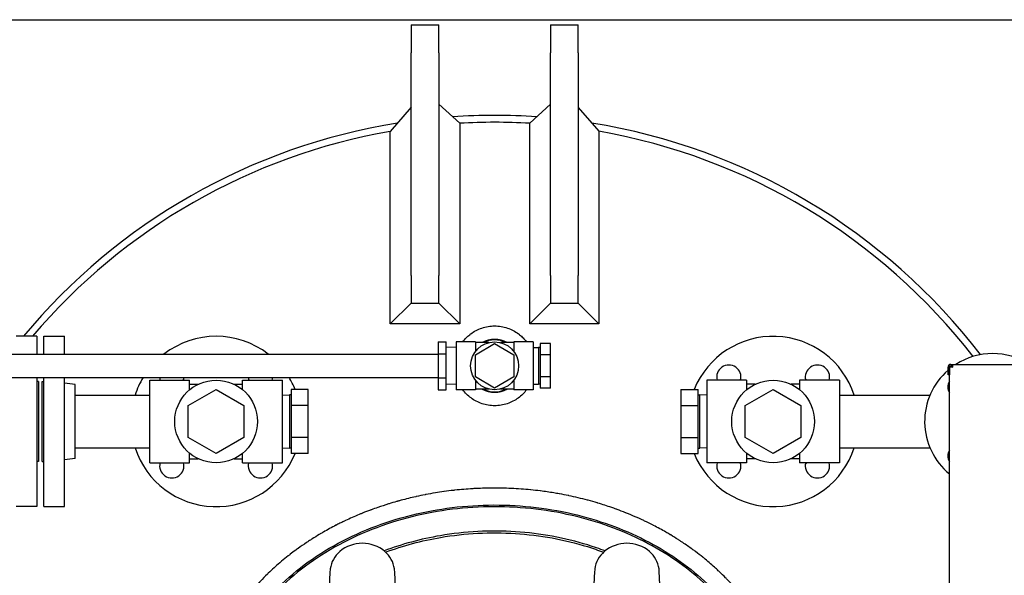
# Model space of a CAD drawing. Header units: inches. Extents: x 24 to 1128, y -94 to 748.
# Tile 66 of 256: x 238 to 273, y 276 to 296. Entities that reach past the tile are written whole.
import ezdxf

# ---------------------------------------------------------------- set-up
doc = ezdxf.new("R2010")
doc.units = ezdxf.units.IN
doc.header["$LTSCALE"] = 32
doc.header["$MEASUREMENT"] = 0
doc.layers.add('Visible (ANSI)', color=7, linetype='Continuous', lineweight=30)

msp = doc.modelspace()

# ---------------------------------------------------------------- linework, layer by layer
at = {"layer": 'Visible (ANSI)'}
for p, q in [((230.54552, 295.75112), (282.96962, 295.75112)), ((251.98302, 295.56362), (252.98302, 295.56362)), ((251.98302, 295.56362), (251.98302, 294.56362)), ((252.98302, 294.56362), (252.98302, 295.56362)), ((256.98302, 295.56362), (257.98302, 295.56362)), ((256.98302, 295.56362), (256.98302, 294.56362)), ((257.98302, 294.56362), (257.98302, 295.56362)), ((251.98302, 286.56362), (251.98302, 294.56362)), ((252.98302, 294.56362), (252.98302, 286.56362)), ((256.98302, 286.56362), (256.98302, 294.56362)), ((257.98302, 294.56362), (257.98302, 286.56362)), ((251.98302, 292.60906), (251.23667, 291.73855)), ((252.98302, 292.72091), (253.72937, 292.02746)), ((256.98302, 292.71312), (256.24374, 292.02706)), ((257.98302, 292.60123), (258.7223, 291.73978)), ((253.72937, 292.02746), (253.72937, 284.81728)), ((256.24374, 284.82435), (256.24374, 292.02706)), ((251.23667, 284.81728), (251.23667, 291.73855)), ((258.7223, 291.73978), (258.7223, 284.82435)), ((251.98302, 286.56362), (251.98302, 285.56362)), ((252.98302, 285.56362), (252.98302, 286.56362)), ((256.98302, 286.56362), (256.98302, 285.56362)), ((257.98302, 285.56362), (257.98302, 286.56362)), ((251.98302, 285.56362), (251.23667, 284.81728)), ((251.98302, 285.56362), (252.98302, 285.56362)), ((252.98302, 285.56362), (253.72937, 284.81728)), ((256.98302, 285.56362), (256.24374, 284.82435)), ((256.98302, 285.56362), (257.98302, 285.56362)), ((257.98302, 285.56362), (258.7223, 284.82435)), ((253.72937, 284.81728), (251.23667, 284.81728)), ((258.7223, 284.82435), (256.24374, 284.82435)), ((238.54802, 284.37362), (237.79802, 284.37362)), ((238.54802, 284.37362), (238.54802, 283.73362)), ((238.79302, 284.37362), (239.54302, 284.37362)), ((238.79302, 283.73362), (238.79302, 284.37362)), ((239.54302, 283.73362), (239.54302, 284.37362)), ((252.96129, 284.17738), (253.23688, 284.17738)), ((252.96129, 284.17738), (252.96129, 283.7455)), ((253.23688, 283.7455), (253.23688, 284.17738)), ((253.60302, 283.97097), (253.23688, 283.98242)), ((254.29902, 284.17462), (253.60302, 284.17462)), ((253.60302, 284.17462), (253.60302, 282.45262)), ((254.29302, 283.712), (254.98302, 284.11037)), ((254.29902, 284.17462), (254.29902, 283.83656)), ((254.77503, 284.14912), (254.29902, 284.14912)), ((254.98302, 284.11037), (255.67302, 283.712)), ((255.66702, 284.14912), (255.19101, 284.14912)), ((256.36302, 284.17462), (255.66702, 284.17462)), ((255.66702, 284.17462), (255.66702, 283.83656)), ((256.36302, 284.17462), (256.36302, 282.45262)), ((256.36302, 283.97085), (256.55968, 283.977)), ((256.61302, 283.977), (256.55968, 283.977)), ((256.55968, 283.977), (256.55968, 282.65025)), ((256.99302, 284.11037), (256.61302, 284.11037)), ((256.61302, 284.11037), (256.61302, 283.712)), ((256.99302, 283.712), (256.99302, 284.11037)), ((231.23302, 283.73362), (252.96129, 283.73362)), ((252.96129, 283.7455), (253.23688, 283.7455)), ((252.96129, 283.7455), (252.96129, 282.88175)), ((253.23688, 282.88175), (253.23688, 283.7455)), ((254.29302, 282.91525), (254.29302, 283.712)), ((255.67302, 283.712), (255.67302, 282.91525)), ((256.99302, 283.712), (256.61302, 283.712)), ((256.61302, 283.712), (256.61302, 282.91525)), ((256.99302, 282.91525), (256.99302, 283.712)), ((271.26202, 283.26362), (271.31202, 283.26362)), ((271.26202, 282.98862), (271.26202, 283.26362)), ((271.31202, 283.26362), (271.31202, 282.98862)), ((271.31302, 257.36362), (271.31302, 283.26362)), ((271.41302, 283.26362), (271.31302, 283.26362)), ((271.36202, 283.36362), (271.42552, 283.36362)), ((271.42552, 283.31362), (271.36202, 283.31362)), ((271.36302, 283.31362), (271.36302, 283.26362)), ((271.41302, 283.26362), (271.42552, 283.26362)), ((271.42552, 283.36362), (274.30052, 283.36362)), ((271.42552, 283.36362), (271.42552, 283.26362)), ((231.23302, 282.89362), (252.96129, 282.89362)), ((238.54802, 282.89362), (238.54802, 278.25362)), ((238.79302, 278.25362), (238.79302, 282.89362)), ((239.54302, 278.25362), (239.54302, 282.89362)), ((252.96129, 282.88175), (253.23688, 282.88175)), ((252.96129, 282.88175), (252.96129, 282.44987)), ((253.23688, 282.44987), (253.23688, 282.88175)), ((254.98302, 282.51688), (254.29302, 282.91525)), ((255.67302, 282.91525), (254.98302, 282.51688)), ((256.99302, 282.91525), (256.61302, 282.91525)), ((256.61302, 282.91525), (256.61302, 282.51688)), ((256.99302, 282.51688), (256.99302, 282.91525)), ((271.31202, 282.98862), (271.26202, 282.98862)), ((238.60802, 282.75362), (238.54802, 282.75362)), ((238.60802, 282.75362), (238.60802, 279.87362)), ((238.73302, 282.75362), (238.79302, 282.75362)), ((238.73302, 279.87362), (238.73302, 282.75362)), ((239.92302, 282.64197), (239.54302, 282.68862)), ((239.92302, 279.98528), (239.92302, 282.64197)), ((242.60302, 282.79862), (244.03102, 282.79862)), ((242.60302, 279.82862), (242.60302, 282.79862)), ((244.03102, 282.45333), (244.03102, 282.79862)), ((244.03102, 282.65012), (244.33572, 282.65012)), ((245.63032, 282.65012), (245.93502, 282.65012)), ((245.93502, 282.79862), (247.36302, 282.79862)), ((245.93502, 282.45333), (245.93502, 282.79862)), ((247.36302, 279.82862), (247.36302, 282.79862)), ((253.60302, 282.65627), (253.23688, 282.64483)), ((254.29902, 282.79069), (254.29902, 282.45262)), ((254.77503, 282.47812), (254.29902, 282.47812)), ((255.66702, 282.47812), (255.19101, 282.47812)), ((255.66702, 282.79069), (255.66702, 282.45262)), ((256.36302, 282.6564), (256.55968, 282.65025)), ((256.61302, 282.65025), (256.55968, 282.65025)), ((256.99302, 282.51688), (256.61302, 282.51688)), ((264.03102, 282.79862), (262.60302, 282.79862)), ((262.60302, 282.79862), (262.60302, 279.82862)), ((264.03102, 282.79862), (264.03102, 282.45333)), ((264.33572, 282.65012), (264.03102, 282.65012)), ((265.93502, 282.65012), (265.63032, 282.65012)), ((267.36302, 282.79862), (265.93502, 282.79862)), ((265.93502, 282.79862), (265.93502, 282.45333)), ((267.36302, 282.79862), (267.36302, 279.82862)), ((239.92302, 282.26362), (242.60302, 282.26362)), ((243.98302, 281.89097), (244.98302, 282.46833)), ((244.98302, 282.46833), (245.98302, 281.89097)), ((247.36302, 282.26208), (247.61968, 282.2701)), ((247.67302, 282.2701), (247.61968, 282.2701)), ((247.61968, 282.2701), (247.61968, 280.35715)), ((248.29302, 282.46833), (247.67302, 282.46833)), ((247.67302, 282.46833), (247.67302, 281.89097)), ((248.29302, 281.89097), (248.29302, 282.46833)), ((252.96129, 282.44987), (253.23688, 282.44987)), ((254.29902, 282.45262), (253.60302, 282.45262)), ((256.36302, 282.45262), (255.66702, 282.45262)), ((261.67302, 282.46833), (262.29302, 282.46833)), ((261.67302, 282.46833), (261.67302, 281.89097)), ((262.29302, 281.89097), (262.29302, 282.46833)), ((262.29302, 282.2701), (262.34636, 282.2701)), ((262.60302, 282.26208), (262.34636, 282.2701)), ((262.34636, 280.35715), (262.34636, 282.2701)), ((263.98302, 281.89097), (264.98302, 282.46833)), ((264.98302, 282.46833), (265.98302, 281.89097)), ((267.36302, 282.26362), (270.61555, 282.26362)), ((243.98302, 280.73627), (243.98302, 281.89097)), ((245.98302, 281.89097), (245.98302, 280.73627)), ((247.67302, 281.89097), (247.67302, 280.73627)), ((248.29302, 281.89097), (247.67302, 281.89097)), ((248.29302, 280.73627), (248.29302, 281.89097)), ((261.67302, 281.89097), (262.29302, 281.89097)), ((261.67302, 281.89097), (261.67302, 280.73627)), ((262.29302, 280.73627), (262.29302, 281.89097)), ((263.98302, 280.73627), (263.98302, 281.89097)), ((265.98302, 281.89097), (265.98302, 280.73627)), ((244.98302, 280.15892), (243.98302, 280.73627)), ((245.98302, 280.73627), (244.98302, 280.15892)), ((247.67302, 280.73627), (247.67302, 280.15892)), ((248.29302, 280.73627), (247.67302, 280.73627)), ((248.29302, 280.15892), (248.29302, 280.73627)), ((261.67302, 280.73627), (262.29302, 280.73627)), ((261.67302, 280.73627), (261.67302, 280.15892)), ((262.29302, 280.15892), (262.29302, 280.73627)), ((264.98302, 280.15892), (263.98302, 280.73627)), ((265.98302, 280.73627), (264.98302, 280.15892)), ((239.92302, 280.36362), (242.60302, 280.36362)), ((247.36302, 280.36517), (247.61968, 280.35715)), ((247.67302, 280.35715), (247.61968, 280.35715)), ((262.29302, 280.35715), (262.34636, 280.35715)), ((262.60302, 280.36517), (262.34636, 280.35715)), ((267.36302, 280.36362), (270.61555, 280.36362)), ((244.03102, 279.82862), (244.03102, 280.17392)), ((245.93502, 279.82862), (245.93502, 280.17392)), ((248.29302, 280.15892), (247.67302, 280.15892)), ((261.67302, 280.15892), (262.29302, 280.15892)), ((264.03102, 280.17392), (264.03102, 279.82862)), ((265.93502, 280.17392), (265.93502, 279.82862)), ((238.60802, 279.87362), (238.54802, 279.87362)), ((238.73302, 279.87362), (238.79302, 279.87362)), ((239.92302, 279.98528), (239.54302, 279.93862)), ((242.60302, 279.82862), (244.03102, 279.82862)), ((244.03102, 279.97712), (244.33572, 279.97712)), ((245.63032, 279.97712), (245.93502, 279.97712)), ((245.93502, 279.82862), (247.36302, 279.82862)), ((264.03102, 279.82862), (262.60302, 279.82862)), ((264.33572, 279.97712), (264.03102, 279.97712)), ((265.93502, 279.97712), (265.63032, 279.97712)), ((267.36302, 279.82862), (265.93502, 279.82862)), ((238.54802, 278.25362), (237.79802, 278.25362)), ((238.79302, 278.25362), (239.54302, 278.25362)), ((249.07156, 275.9263), (248.98302, 274.07504)), ((251.48302, 274.07504), (251.39448, 275.9263)), ((258.57156, 275.9263), (258.48302, 274.07504)), ((260.98302, 274.07504), (260.89448, 275.9263))]:
    msp.add_line(p, q, dxfattribs=at)
for centre, radius in [((254.98302, 283.31362), 0.861), ((244.98302, 281.31362), 1.485), ((264.98302, 281.31362), 1.485)]:
    msp.add_circle(centre, radius, dxfattribs=at)
for centre, radius, start, end in [((254.98302, 270.31362), 22, 99.134323, 140.275936), ((254.98302, 270.31362), 22, 99.134323, 140.275936), ((254.98302, 270.31362), 22, 86.055549, 93.925463), ((254.98302, 270.31362), 22, 86.055549, 93.925463), ((254.98302, 270.31362), 21.75, 86.677026, 93.304311), ((254.98302, 270.31362), 22, 37.528099, 80.884808), ((254.98302, 270.31362), 22, 37.528099, 80.884808), ((254.98302, 270.31362), 21.75, 99.918427, 139.726514), ((254.98302, 270.31362), 21.75, 37.822902, 80.100487), ((244.98302, 281.31362), 3.06, 52.264986, 127.735014), ((254.98302, 283.31362), 0.95, 61.578939, 118.421061), ((254.98302, 283.31362), 0.93437, 63.403374, 116.596626), ((264.98302, 281.31362), 3.06, 18.086805, 157.830175), ((272.86302, 281.31362), 2.44, 57.157435, 122.842565), ((263.39203, 282.90461), 0.4375, 345.979831, 194.020169), ((266.57401, 282.90461), 0.4375, 345.979831, 194.020169), ((271.36202, 283.26362), 0.1, 90, 180), ((271.36202, 283.26362), 0.05, 90, 180), ((272.86302, 281.31362), 2.44, 129.438225, 129.468636), ((244.98302, 281.31362), 3.06, 148.912944, 161.913195), ((243.39203, 282.90461), 0.4375, 181.439455, 194.020169), ((243.39203, 282.90461), 0.4375, 345.979831, 358.560545), ((246.57401, 282.90461), 0.4375, 181.439455, 194.020169), ((246.57401, 282.90461), 0.4375, 345.979831, 358.560545), ((244.98302, 281.31362), 3.06, 22.169825, 31.087056), ((272.86302, 281.31362), 2.44, 131.00672, 230.561775), ((254.98302, 283.31362), 0.95, 241.578939, 298.421061), ((254.98302, 283.31362), 0.93437, 243.403374, 296.596626), ((271.62558, 282.55106), 0.375, 146.460145, 213.539855), ((244.98302, 281.31362), 3.06, 198.086805, 337.830175), ((264.98302, 281.31362), 3.06, 202.169825, 341.913195), ((271.62558, 280.07619), 0.375, 146.460145, 213.539855), ((243.39203, 279.72263), 0.4375, 165.979831, 14.020169), ((246.57401, 279.72263), 0.4375, 165.979831, 14.020169), ((263.39203, 279.72263), 0.4375, 165.979831, 14.020169), ((266.57401, 279.72263), 0.4375, 165.979831, 14.020169), ((250.23302, 275.68862), 1.25, 49.428759, 130.571241), ((259.73302, 275.68862), 1.25, 49.428759, 130.571241), ((250.07042, 275.87852), 1, 130.571241, 172.034452), ((250.39562, 275.87852), 1, 7.965548, 49.428759), ((259.57042, 275.87852), 1, 130.571241, 172.034452), ((259.89562, 275.87852), 1, 7.965548, 49.428759)]:
    msp.add_arc(centre, radius, start, end, dxfattribs=at)
for points, knots in [([(253.83777, 284.17462), (253.87585, 284.22523), (253.91855, 284.27488), (253.96399, 284.32084), (254.00243, 284.35974), (254.04427, 284.39753), (254.08833, 284.43275), (254.10111, 284.44297), (254.11407, 284.45297), (254.12715, 284.46271), (254.1853, 284.50602), (254.24908, 284.54642), (254.31492, 284.58113), (254.38087, 284.61589), (254.45184, 284.64652), (254.52414, 284.67096), (254.59652, 284.69542), (254.67253, 284.71454), (254.74924, 284.72723), (254.82562, 284.73986), (254.90435, 284.7464), (254.9825, 284.74643), (254.98268, 284.74643), (254.98285, 284.74643), (254.98302, 284.74643)], [0.844075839, 0.844075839, 0.844075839, 0.844075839, 0.864710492, 0.864710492, 0.864710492, 0.882170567, 0.882170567, 0.882170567, 0.887237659, 0.887237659, 0.887237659, 0.90976188, 0.90976188, 0.90976188, 0.93232734, 0.93232734, 0.93232734, 0.954914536, 0.954914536, 0.954914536, 0.977405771, 0.977405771, 0.977405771, 0.977455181, 0.977455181, 0.977455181, 0.977455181]), ([(255.21684, 284.72722), (255.29351, 284.71454), (255.3694, 284.69547), (255.44196, 284.67093), (255.5145, 284.64641), (255.58536, 284.61581), (255.65133, 284.58101), (255.71729, 284.54623), (255.7813, 284.50566), (255.83948, 284.46228), (255.85236, 284.45267), (255.86512, 284.44282), (255.87771, 284.43275), (255.92195, 284.39739), (255.9641, 284.3593), (256.00276, 284.32013), (256.04795, 284.27434), (256.0904, 284.22495), (256.12827, 284.17462)], [0, 0, 0, 0, 0.022590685, 0.022590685, 0.022590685, 0.045172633, 0.045172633, 0.045172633, 0.06774803, 0.06774803, 0.06774803, 0.072747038, 0.072747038, 0.072747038, 0.09030628, 0.09030628, 0.09030628, 0.110833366, 0.110833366, 0.110833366, 0.110833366]), ([(266.19109, 282.79862), (266.18252, 282.80559), (266.1739, 282.81249), (266.15742, 282.82543), (266.14958, 282.83149), (266.14169, 282.83748)], [10.684182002, 10.684182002, 10.684182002, 10.684182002, 10.768616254, 10.768616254, 10.844406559, 10.844406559, 10.844406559, 10.844406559]), ([(254.98302, 281.88082), (254.90601, 281.88082), (254.82879, 281.88709), (254.75321, 281.89937), (254.6777, 281.91164), (254.60322, 281.92999), (254.53106, 281.95397), (254.4597, 281.97769), (254.39013, 282.0071), (254.3237, 282.04153), (254.25795, 282.07561), (254.19487, 282.11482), (254.13565, 282.15825), (254.07736, 282.20101), (254.02223, 282.24828), (253.97137, 282.29899), (253.92319, 282.34702), (253.8785, 282.39845), (253.83777, 282.45262)], [0.477454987, 0.477454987, 0.477454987, 0.477454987, 0.503647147, 0.503647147, 0.503647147, 0.529814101, 0.529814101, 0.529814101, 0.555692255, 0.555692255, 0.555692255, 0.581304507, 0.581304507, 0.581304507, 0.606514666, 0.606514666, 0.606514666, 0.630397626, 0.630397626, 0.630397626, 0.630397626]), ([(256.12827, 282.45262), (256.08758, 282.3985), (256.04273, 282.34688), (255.99442, 282.29875), (255.94344, 282.24794), (255.88825, 282.20064), (255.82985, 282.15786), (255.77079, 282.11459), (255.7079, 282.07551), (255.64234, 282.04153), (255.57588, 282.00709), (255.50629, 281.97767), (255.43494, 281.95396), (255.36282, 281.92999), (255.28834, 281.91164), (255.21285, 281.89938), (255.13727, 281.88709), (255.06004, 281.88082), (254.98304, 281.88082), (254.98303, 281.88082), (254.98303, 281.88082), (254.98302, 281.88082)], [0.324515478, 0.324515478, 0.324515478, 0.324515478, 0.348435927, 0.348435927, 0.348435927, 0.37368353, 0.37368353, 0.37368353, 0.399219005, 0.399219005, 0.399219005, 0.425101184, 0.425101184, 0.425101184, 0.451261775, 0.451261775, 0.451261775, 0.477453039, 0.477453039, 0.477453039, 0.477454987, 0.477454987, 0.477454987, 0.477454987]), ([(263.77495, 279.82862), (263.78966, 279.81666), (263.80455, 279.80491), (263.82119, 279.79217), (263.82277, 279.79097), (263.82435, 279.78977)], [26.874591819, 26.874591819, 26.874591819, 26.874591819, 27.019574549, 27.019574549, 27.034760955, 27.034760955, 27.034760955, 27.034760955]), ([(254.98302, 278.92185), (254.83728, 278.92185), (254.69132, 278.91943), (254.5456, 278.91459), (254.54456, 278.91455), (254.54351, 278.91452), (254.54246, 278.91448), (254.45163, 278.91144), (254.36089, 278.90747), (254.27037, 278.90256), (254.24688, 278.90129), (254.22338, 278.89995), (254.19989, 278.89855), (254.19811, 278.89844), (254.19633, 278.89834), (254.19455, 278.89823), (253.98259, 278.88551), (253.77096, 278.86766), (253.55993, 278.84466), (253.545, 278.84304), (253.53007, 278.84138), (253.51514, 278.8397), (253.51184, 278.83933), (253.50855, 278.83896), (253.50525, 278.83859), (253.39555, 278.82617), (253.28596, 278.81234), (253.17656, 278.79712), (253.17254, 278.79656), (253.16852, 278.796), (253.16451, 278.79544), (253.0608, 278.78091), (252.95727, 278.76512), (252.85401, 278.74809), (252.73746, 278.72886), (252.62105, 278.70801), (252.50495, 278.68555), (252.49951, 278.6845), (252.49407, 278.68344), (252.48863, 278.68238), (252.38296, 278.6618), (252.27755, 278.63987), (252.17252, 278.61663), (252.16665, 278.61533), (252.16078, 278.61403), (252.15491, 278.61272), (252.15466, 278.61266), (252.15441, 278.61261), (252.15416, 278.61255), (251.9761, 278.57287), (251.79862, 278.52927), (251.62221, 278.4818), (251.58673, 278.47225), (251.5513, 278.46255), (251.51591, 278.45269), (251.50854, 278.45063), (251.50117, 278.44857), (251.4938, 278.4465), (251.48397, 278.44374), (251.47414, 278.44097), (251.46432, 278.43819), (251.37343, 278.41244), (251.28278, 278.38564), (251.19244, 278.35778), (251.18447, 278.35532), (251.17651, 278.35286), (251.16855, 278.35039), (251.03971, 278.31037), (250.91148, 278.26821), (250.78405, 278.22394), (250.70795, 278.19749), (250.63206, 278.17027), (250.55643, 278.14227), (250.54747, 278.13895), (250.53851, 278.13562), (250.52956, 278.13228), (250.43413, 278.09669), (250.33914, 278.05987), (250.24467, 278.02183), (250.23526, 278.01804), (250.22585, 278.01424), (250.21645, 278.01043), (250.18327, 277.99696), (250.15015, 277.98335), (250.1171, 277.96959), (249.95137, 277.90058), (249.78681, 277.82757), (249.62421, 277.75077), (249.61405, 277.74597), (249.6039, 277.74115), (249.59376, 277.73633), (249.55119, 277.71606), (249.50876, 277.69554), (249.46648, 277.67476), (249.4164, 277.65015), (249.36644, 277.62514), (249.31665, 277.59974), (249.30616, 277.59439), (249.29568, 277.58903), (249.2852, 277.58364), (249.1334, 277.5056), (248.98315, 277.42395), (248.83524, 277.33899), (248.7965, 277.31673), (248.75786, 277.29422), (248.71933, 277.27145), (248.70845, 277.26502), (248.69757, 277.25856), (248.68671, 277.25209), (248.60056, 277.20076), (248.51503, 277.14816), (248.43028, 277.09436), (248.41932, 277.08741), (248.40838, 277.08043), (248.39746, 277.07344), (248.35552, 277.0466), (248.31377, 277.01946), (248.27225, 276.99204), (248.25697, 276.98195), (248.24172, 276.97183), (248.2265, 276.96166), (248.12573, 276.89436), (248.02591, 276.82514), (247.92731, 276.75411), (247.90936, 276.74118), (247.89146, 276.72819), (247.87359, 276.71514), (247.86262, 276.70713), (247.85167, 276.6991), (247.84073, 276.69105), (247.77447, 276.64223), (247.70879, 276.59261), (247.6438, 276.54222), (247.63134, 276.53256), (247.61891, 276.52287), (247.60649, 276.51315), (247.59563, 276.50465), (247.58478, 276.49612), (247.57395, 276.48756), (247.41073, 276.35866), (247.25102, 276.22412), (247.09649, 276.08499), (247.09481, 276.08348), (247.09313, 276.08197), (247.09145, 276.08045), (247.08272, 276.07259), (247.07401, 276.0647), (247.06531, 276.0568), (246.99416, 275.99217), (246.92378, 275.92626), (246.8544, 275.85921), (246.84429, 275.84945), (246.83421, 275.83966), (246.82414, 275.82984), (246.73908, 275.7469), (246.65559, 275.66227), (246.57403, 275.57629), (246.53217, 275.53217), (246.49067, 275.48753), (246.44959, 275.44241), (246.44022, 275.43212), (246.43087, 275.42181), (246.42155, 275.41147), (246.37495, 275.35982), (246.32891, 275.30757), (246.28349, 275.25476), (246.27451, 275.24432), (246.26555, 275.23386), (246.25662, 275.22338), (246.20264, 275.16002), (246.14957, 275.0959), (246.09752, 275.03113), (246.05402, 274.977), (246.01109, 274.92223), (245.9688, 274.8669), (245.96072, 274.85634), (245.95268, 274.84576), (245.94465, 274.83516), (245.90264, 274.77964), (245.86126, 274.72355), (245.82059, 274.66694), (245.81301, 274.65639), (245.80545, 274.64582), (245.79792, 274.63523), (245.75352, 274.57284), (245.70998, 274.50982), (245.66736, 274.44625), (245.65141, 274.42247), (245.63559, 274.3986), (245.61988, 274.37464), (245.59411, 274.33532), (245.56866, 274.29577), (245.54355, 274.25598), (245.53692, 274.24546), (245.53031, 274.23493), (245.52372, 274.22438), (245.48666, 274.16505), (245.45035, 274.1052), (245.4148, 274.04485), (245.4087, 274.03448), (245.40262, 274.0241), (245.39656, 274.0137), (245.35975, 273.95056), (245.3238, 273.88688), (245.28871, 273.82267), (245.25063, 273.75298), (245.21354, 273.6826), (245.17755, 273.61168), (245.17263, 273.60198), (245.16773, 273.59227), (245.16285, 273.58256), (245.13089, 273.51893), (245.0998, 273.45486), (245.06964, 273.39042), (245.06527, 273.38109), (245.06092, 273.37174), (245.05658, 273.36239), (245.02642, 273.29728), (244.9972, 273.2318), (244.96896, 273.16605), (244.93687, 273.09133), (244.90586, 273.01581), (244.87604, 272.93967), (244.87266, 272.93103), (244.86929, 272.92238), (244.86594, 272.91372), (244.83978, 272.84619), (244.81456, 272.77818), (244.79036, 272.70985), (244.78749, 272.70176), (244.78464, 272.69366), (244.7818, 272.68556), (244.75812, 272.61797), (244.73544, 272.55007), (244.71379, 272.482), (244.68856, 272.40269), (244.66462, 272.32275), (244.64204, 272.24234), (244.64019, 272.23576), (244.63835, 272.22918), (244.63652, 272.22259), (244.61651, 272.15059), (244.5976, 272.07823), (244.57983, 272.00563), (244.5784, 271.99981), (244.57699, 271.994), (244.57558, 271.98818), (244.55831, 271.91687), (244.54213, 271.84535), (244.52708, 271.77373), (244.4933, 271.61299), (244.46496, 271.45086), (244.44226, 271.2875), (244.44172, 271.28362), (244.44118, 271.27974), (244.44065, 271.27586), (244.43017, 271.19954), (244.42091, 271.12292), (244.41291, 271.04612), (244.38767, 270.80393), (244.3748, 270.55749), (244.3748, 270.31362)], [0.714110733, 0.714110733, 0.714110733, 0.714110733, 0.721407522, 0.721407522, 0.721407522, 0.721459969, 0.721459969, 0.721459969, 0.7260087, 0.7260087, 0.7260087, 0.727189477, 0.727189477, 0.727189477, 0.727278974, 0.727278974, 0.727278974, 0.737933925, 0.737933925, 0.737933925, 0.738687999, 0.738687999, 0.738687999, 0.738854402, 0.738854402, 0.738854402, 0.744394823, 0.744394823, 0.744394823, 0.744598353, 0.744598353, 0.744598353, 0.749851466, 0.749851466, 0.749851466, 0.755780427, 0.755780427, 0.755780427, 0.756058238, 0.756058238, 0.756058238, 0.761455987, 0.761455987, 0.761455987, 0.761757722, 0.761757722, 0.761757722, 0.761770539, 0.761770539, 0.761770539, 0.770925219, 0.770925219, 0.770925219, 0.772766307, 0.772766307, 0.772766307, 0.773150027, 0.773150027, 0.773150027, 0.773661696, 0.773661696, 0.773661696, 0.778397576, 0.778397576, 0.778397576, 0.778815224, 0.778815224, 0.778815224, 0.785573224, 0.785573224, 0.785573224, 0.789609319, 0.789609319, 0.789609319, 0.79008758, 0.79008758, 0.79008758, 0.795184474, 0.795184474, 0.795184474, 0.795692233, 0.795692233, 0.795692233, 0.797484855, 0.797484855, 0.797484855, 0.806474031, 0.806474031, 0.806474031, 0.807035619, 0.807035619, 0.807035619, 0.809392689, 0.809392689, 0.809392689, 0.812184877, 0.812184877, 0.812184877, 0.81277304, 0.81277304, 0.81277304, 0.821297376, 0.821297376, 0.821297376, 0.82353027, 0.82353027, 0.82353027, 0.824161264, 0.824161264, 0.824161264, 0.82916354, 0.82916354, 0.82916354, 0.82981003, 0.82981003, 0.82981003, 0.832291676, 0.832291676, 0.832291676, 0.833204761, 0.833204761, 0.833204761, 0.83925065, 0.83925065, 0.83925065, 0.840351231, 0.840351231, 0.840351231, 0.841026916, 0.841026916, 0.841026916, 0.845121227, 0.845121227, 0.845121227, 0.845905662, 0.845905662, 0.845905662, 0.84659206, 0.84659206, 0.84659206, 0.856934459, 0.856934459, 0.856934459, 0.857046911, 0.857046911, 0.857046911, 0.857631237, 0.857631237, 0.857631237, 0.862408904, 0.862408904, 0.862408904, 0.863104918, 0.863104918, 0.863104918, 0.868987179, 0.868987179, 0.868987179, 0.872005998, 0.872005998, 0.872005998, 0.872694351, 0.872694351, 0.872694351, 0.876133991, 0.876133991, 0.876133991, 0.876814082, 0.876814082, 0.876814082, 0.880925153, 0.880925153, 0.880925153, 0.884361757, 0.884361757, 0.884361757, 0.885017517, 0.885017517, 0.885017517, 0.888451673, 0.888451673, 0.888451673, 0.889091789, 0.889091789, 0.889091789, 0.892864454, 0.892864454, 0.892864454, 0.894275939, 0.894275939, 0.894275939, 0.896592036, 0.896592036, 0.896592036, 0.897204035, 0.897204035, 0.897204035, 0.900646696, 0.900646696, 0.900646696, 0.901238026, 0.901238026, 0.901238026, 0.904829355, 0.904829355, 0.904829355, 0.90872702, 0.90872702, 0.90872702, 0.909259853, 0.909259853, 0.909259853, 0.912749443, 0.912749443, 0.912749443, 0.913255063, 0.913255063, 0.913255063, 0.91677566, 0.91677566, 0.91677566, 0.920775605, 0.920775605, 0.920775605, 0.92122964, 0.92122964, 0.92122964, 0.924771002, 0.924771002, 0.924771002, 0.925190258, 0.925190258, 0.925190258, 0.928689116, 0.928689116, 0.928689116, 0.932765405, 0.932765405, 0.932765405, 0.933098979, 0.933098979, 0.933098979, 0.936745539, 0.936745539, 0.936745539, 0.937037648, 0.937037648, 0.937037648, 0.940617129, 0.940617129, 0.940617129, 0.948650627, 0.948650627, 0.948650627, 0.948841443, 0.948841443, 0.948841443, 0.952593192, 0.952593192, 0.952593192, 0.964424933, 0.964424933, 0.964424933, 0.964424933]), ([(244.71347, 268.14624), (244.72728, 268.1028), (244.7415, 268.05948), (244.75611, 268.01629), (244.75875, 268.0085), (244.7614, 268.00072), (244.76406, 267.99294), (244.78091, 267.94368), (244.79828, 267.89459), (244.81617, 267.84569), (244.81919, 267.83744), (244.82222, 267.8292), (244.82527, 267.82097), (244.86411, 267.71591), (244.90533, 267.61172), (244.94883, 267.50852), (244.95271, 267.49931), (244.95661, 267.4901), (244.96053, 267.48091), (244.98034, 267.43443), (245.0006, 267.38816), (245.02132, 267.3421), (245.02567, 267.33243), (245.03004, 267.32278), (245.03443, 267.31313), (245.1055, 267.15688), (245.18177, 267.00315), (245.26282, 266.85236), (245.26853, 266.84174), (245.27426, 266.83113), (245.28002, 266.82054), (245.33252, 266.72392), (245.38697, 266.62853), (245.44326, 266.53447), (245.44967, 266.52375), (245.45611, 266.51304), (245.46257, 266.50236), (245.51361, 266.41795), (245.56611, 266.33463), (245.61998, 266.25245), (245.63447, 266.23035), (245.64906, 266.20833), (245.66374, 266.18639), (245.72106, 266.10077), (245.78012, 266.01602), (245.84084, 265.93224), (245.8485, 265.92168), (245.85618, 265.91113), (245.86389, 265.9006), (245.92636, 265.81526), (245.99044, 265.73109), (246.05603, 265.64815), (246.06447, 265.63748), (246.07294, 265.62683), (246.08143, 265.61621), (246.22235, 265.43977), (246.37012, 265.26902), (246.52366, 265.10449), (246.53347, 265.09398), (246.54331, 265.08349), (246.55317, 265.07302), (246.62595, 264.99578), (246.69999, 264.91993), (246.77518, 264.84551), (246.78542, 264.83537), (246.79568, 264.82526), (246.80597, 264.81518), (246.89736, 264.72557), (246.9904, 264.63806), (247.08487, 264.55273), (247.15921, 264.48558), (247.23472, 264.41951), (247.31132, 264.35457), (247.32165, 264.34582), (247.33199, 264.33709), (247.34236, 264.32837), (247.42536, 264.25861), (247.50962, 264.19016), (247.59502, 264.12309), (247.60546, 264.11489), (247.61592, 264.10671), (247.62639, 264.09856), (247.72497, 264.02178), (247.82504, 263.94683), (247.92645, 263.87376), (248.01381, 263.81081), (248.10217, 263.74925), (248.19136, 263.68916), (248.20227, 263.68181), (248.21319, 263.67448), (248.22412, 263.66718), (248.24013, 263.65647), (248.25618, 263.64581), (248.27225, 263.6352), (248.34863, 263.58477), (248.4256, 263.53539), (248.50309, 263.48708), (248.51406, 263.48024), (248.52504, 263.47342), (248.53604, 263.46662), (248.63246, 263.40699), (248.72968, 263.34901), (248.82754, 263.29269), (248.92665, 263.23565), (249.02676, 263.18012), (249.12778, 263.12613), (249.13827, 263.12052), (249.14878, 263.11493), (249.15929, 263.10935), (249.25175, 263.06032), (249.34495, 263.01257), (249.43883, 262.96612), (249.44908, 262.96105), (249.45933, 262.95599), (249.4696, 262.95095), (249.66993, 262.85258), (249.87329, 262.76011), (250.07894, 262.67363), (250.08861, 262.66956), (250.09828, 262.66551), (250.10796, 262.66147), (250.20723, 262.62004), (250.30702, 262.58), (250.40725, 262.54135), (250.41649, 262.53779), (250.42573, 262.53424), (250.43498, 262.5307), (250.54879, 262.48715), (250.66315, 262.44539), (250.77794, 262.40544), (250.87763, 262.37074), (250.97784, 262.33733), (251.07849, 262.30521), (251.08647, 262.30267), (251.09446, 262.30013), (251.10244, 262.2976), (251.20806, 262.26414), (251.31416, 262.23211), (251.42067, 262.20151), (251.42801, 262.1994), (251.43534, 262.1973), (251.44268, 262.19521), (251.5024, 262.17817), (251.56225, 262.16159), (251.62221, 262.14545), (251.78605, 262.10136), (251.95079, 262.06061), (252.11625, 262.02321), (252.12228, 262.02184), (252.12831, 262.02048), (252.13434, 262.01913), (252.24557, 261.99416), (252.35711, 261.97069), (252.46889, 261.94873), (252.47429, 261.94767), (252.4797, 261.94661), (252.48511, 261.94555), (252.60695, 261.92178), (252.72907, 261.8998), (252.85138, 261.87959), (252.95565, 261.86237), (253.06016, 261.84643), (253.16486, 261.83176), (253.16891, 261.8312), (253.17296, 261.83063), (253.17701, 261.83007), (253.28689, 261.81478), (253.39699, 261.8009), (253.50727, 261.78843), (253.51059, 261.78806), (253.51391, 261.78768), (253.51723, 261.78731), (253.74291, 261.76196), (253.9693, 261.74251), (254.19606, 261.72893), (254.19787, 261.72882), (254.19968, 261.72871), (254.20149, 261.7286), (254.31484, 261.72186), (254.42829, 261.71659), (254.54178, 261.71279), (254.54281, 261.71276), (254.54383, 261.71272), (254.54485, 261.71269), (254.6905, 261.70784), (254.83622, 261.70541), (254.98192, 261.7054), (255.06542, 261.70539), (255.14892, 261.70618), (255.23241, 261.70776), (255.233, 261.70777), (255.23359, 261.70778), (255.23417, 261.70779), (255.34816, 261.70997), (255.46212, 261.71362), (255.576, 261.71875), (255.57739, 261.71881), (255.57878, 261.71888), (255.58017, 261.71894), (255.80756, 261.72926), (256.03455, 261.74547), (256.26106, 261.7676), (256.26407, 261.76789), (256.26707, 261.76819), (256.27008, 261.76848), (256.38089, 261.77938), (256.49159, 261.79171), (256.60211, 261.80545), (256.60585, 261.80591), (256.60958, 261.80638), (256.61332, 261.80685), (256.7803, 261.82776), (256.94689, 261.85191), (257.11291, 261.87931), (257.1684, 261.88846), (257.22384, 261.89798), (257.27923, 261.90787), (257.28425, 261.90877), (257.28927, 261.90967), (257.2943, 261.91057), (257.40132, 261.92981), (257.50815, 261.95042), (257.61473, 261.9724), (257.62028, 261.97355), (257.62583, 261.9747), (257.63138, 261.97585), (257.84794, 262.02082), (258.06345, 262.07146), (258.27741, 262.12777), (258.28409, 262.12953), (258.29076, 262.13129), (258.29743, 262.13306), (258.31291, 262.13716), (258.32837, 262.14129), (258.34383, 262.14545), (258.43075, 262.16884), (258.51742, 262.19318), (258.60378, 262.21845), (258.61111, 262.22059), (258.61843, 262.22274), (258.62575, 262.2249), (258.81367, 262.28027), (259.00018, 262.34009), (259.18492, 262.40433), (259.20496, 262.4113), (259.22499, 262.41833), (259.24501, 262.42541), (259.25378, 262.42851), (259.26255, 262.43162), (259.27131, 262.43475), (259.36782, 262.46913), (259.46402, 262.5048), (259.55982, 262.54175), (259.56919, 262.54536), (259.57855, 262.54899), (259.58791, 262.55262), (259.7862, 262.62968), (259.98279, 262.71223), (260.17703, 262.80023), (260.18706, 262.80478), (260.19708, 262.80934), (260.2071, 262.81391), (260.29807, 262.85544), (260.38851, 262.89818), (260.47837, 262.9421), (260.4886, 262.9471), (260.49883, 262.95212), (260.50905, 262.95715), (260.70129, 263.05185), (260.89077, 263.15201), (261.07674, 263.25741), (261.08748, 263.2635), (261.09821, 263.26961), (261.10893, 263.27574), (261.11776, 263.28078), (261.12657, 263.28583), (261.13537, 263.29089), (261.21487, 263.33661), (261.29395, 263.38343), (261.37253, 263.43133), (261.38358, 263.43807), (261.39462, 263.44483), (261.40565, 263.45161), (261.50253, 263.51116), (261.59863, 263.57237), (261.69379, 263.63521), (261.77805, 263.69084), (261.86158, 263.74775), (261.94428, 263.80591), (261.95533, 263.81369), (261.96637, 263.82148), (261.9774, 263.8293), (261.99788, 263.84383), (262.01831, 263.85843), (262.03869, 263.87311), (262.09932, 263.91679), (262.15948, 263.96114), (262.21913, 264.00616), (262.23, 264.01436), (262.24086, 264.02259), (262.2517, 264.03084), (262.42019, 264.15909), (262.58456, 264.29265), (262.74399, 264.43119), (262.75446, 264.4403), (262.76492, 264.44942), (262.77535, 264.45856), (262.81057, 264.48944), (262.84555, 264.52057), (262.88028, 264.55193), (262.91811, 264.58609), (262.95572, 264.62061), (262.99309, 264.65547), (263.0034, 264.66509), (263.0137, 264.67474), (263.02397, 264.68442), (263.17548, 264.82706), (263.32297, 264.97547), (263.46553, 265.12939), (263.4747, 265.13929), (263.48385, 265.14921), (263.49297, 265.15916), (263.559, 265.2311), (263.62398, 265.30426), (263.68768, 265.37846), (263.69602, 265.38817), (263.70434, 265.3979), (263.71264, 265.40765), (263.85249, 265.57198), (263.98609, 265.7413), (264.11262, 265.91494), (264.11981, 265.92481), (264.12698, 265.93469), (264.13413, 265.94459), (264.19156, 266.02413), (264.24751, 266.10456), (264.30191, 266.18581), (264.30544, 266.19108), (264.30896, 266.19636), (264.31248, 266.20164), (264.31954, 266.21223), (264.32658, 266.22285), (264.33359, 266.23349), (264.33766, 266.23966), (264.34173, 266.24584), (264.34578, 266.25203), (264.46179, 266.42899), (264.57158, 266.61144), (264.67413, 266.79873), (264.68027, 266.80994), (264.68638, 266.82117), (264.69247, 266.83242), (264.74181, 266.92359), (264.78943, 267.01588), (264.83523, 267.10922), (264.84053, 267.12002), (264.8458, 267.13083), (264.85105, 267.14166), (264.94738, 267.3403), (265.03544, 267.54361), (265.11439, 267.75069), (265.11777, 267.75957), (265.12114, 267.76846), (265.12449, 267.77735), (265.16222, 267.87745), (265.19786, 267.97854), (265.23116, 268.07997), (265.23366, 268.08758), (265.23614, 268.0952), (265.23862, 268.10282), (265.24381, 268.11879), (265.24894, 268.13478), (265.25401, 268.15077), (265.31629, 268.34713), (265.37047, 268.5466), (265.41602, 268.74829), (265.41736, 268.75423), (265.4187, 268.76017), (265.42002, 268.76611), (265.44377, 268.87253), (265.46513, 268.97956), (265.48402, 269.08706), (265.48494, 269.09229), (265.48585, 269.09752), (265.48676, 269.10275), (265.51593, 269.27092), (265.53909, 269.44024), (265.5561, 269.61018), (265.55643, 269.61348), (265.55676, 269.61679), (265.55709, 269.62009), (265.56271, 269.67709), (265.56764, 269.73416), (265.57188, 269.79128), (265.57207, 269.79377), (265.57225, 269.79626), (265.57243, 269.79875), (265.5811, 269.9172), (265.58677, 270.03586), (265.58945, 270.15454), (265.58947, 270.1553), (265.58948, 270.15606), (265.5895, 270.15683), (265.59072, 270.21155), (265.5913, 270.26627), (265.59124, 270.32099), (265.59123, 270.32601), (265.59122, 270.33103), (265.59121, 270.33605), (265.59083, 270.45518), (265.58743, 270.57467), (265.58096, 270.69436), (265.58084, 270.69652), (265.58073, 270.69868), (265.58061, 270.70085), (265.57745, 270.75835), (265.57358, 270.81586), (265.56902, 270.87324), (265.56875, 270.87656), (265.56849, 270.87987), (265.56822, 270.88319), (265.55883, 270.99924), (265.54658, 271.11487), (265.53154, 271.22995), (265.53087, 271.23507), (265.5302, 271.24019), (265.52952, 271.2453), (265.52231, 271.29953), (265.51448, 271.35363), (265.50604, 271.4076), (265.50514, 271.41332), (265.50424, 271.41905), (265.50333, 271.42477), (265.48542, 271.53748), (265.46483, 271.64957), (265.44164, 271.76094), (265.44031, 271.76733), (265.43897, 271.77371), (265.43762, 271.78008), (265.42658, 271.83238), (265.41497, 271.88451), (265.40278, 271.93647), (265.40122, 271.94313), (265.39965, 271.94978), (265.39807, 271.95644), (265.37189, 272.06671), (265.34315, 272.17619), (265.31196, 272.28475), (265.30989, 272.29195), (265.30781, 272.29915), (265.30571, 272.30634), (265.29102, 272.35687), (265.2758, 272.40721), (265.26005, 272.45733), (265.25772, 272.46476), (265.25537, 272.47218), (265.25302, 272.4796), (265.25222, 272.48212), (265.25141, 272.48464), (265.25061, 272.48716), (265.19909, 272.64874), (265.14179, 272.80912), (265.07891, 272.96781), (265.07552, 272.97637), (265.07211, 272.98492), (265.06869, 272.99347), (265.02728, 273.09686), (264.98351, 273.19951), (264.93743, 273.30129), (264.93301, 273.31106), (264.92857, 273.32082), (264.92411, 273.33056), (264.82837, 273.53975), (264.72351, 273.7439), (264.61065, 273.94223), (264.60433, 273.95333), (264.59799, 273.96441), (264.59162, 273.97548), (264.53841, 274.06795), (264.48346, 274.15914), (264.4269, 274.24897), (264.42007, 274.25982), (264.41321, 274.27066), (264.40634, 274.28147), (264.38639, 274.31282), (264.36624, 274.34401), (264.3459, 274.37503), (264.33039, 274.39869), (264.31477, 274.42226), (264.29904, 274.44572), (264.20929, 274.57958), (264.1154, 274.71112), (264.01768, 274.84004), (264.01001, 274.85017), (264.0023, 274.86029), (263.99458, 274.87038), (263.92908, 274.95599), (263.8619, 275.04043), (263.79314, 275.12362), (263.78482, 275.13369), (263.77648, 275.14373), (263.76811, 275.15376), (263.62097, 275.33015), (263.46668, 275.50089), (263.30659, 275.66513), (263.29678, 275.67519), (263.28695, 275.68522), (263.27711, 275.69523), (263.20108, 275.77251), (263.12385, 275.84827), (263.04553, 275.92247), (263.03524, 275.93222), (263.02494, 275.94194), (263.01462, 275.95163), (262.96921, 275.99426), (262.92345, 276.03637), (262.87736, 276.07796), (262.75147, 276.19155), (262.62232, 276.30195), (262.49027, 276.40901), (262.47979, 276.4175), (262.4693, 276.42597), (262.45879, 276.43441), (262.3727, 276.50362), (262.2854, 276.57141), (262.19701, 276.63774), (262.18638, 276.64571), (262.17574, 276.65366), (262.16509, 276.66159), (262.12346, 276.69257), (262.08159, 276.72323), (262.03949, 276.75356), (261.92583, 276.83546), (261.81051, 276.91498), (261.69379, 276.99204), (261.66381, 277.01184), (261.63374, 277.03147), (261.60358, 277.05094), (261.59265, 277.058), (261.58171, 277.06504), (261.57075, 277.07205), (261.48303, 277.12822), (261.39458, 277.18302), (261.30551, 277.23644), (261.29461, 277.24298), (261.2837, 277.24949), (261.27278, 277.25599), (261.22698, 277.28323), (261.18103, 277.31011), (261.13492, 277.33662), (260.98803, 277.42108), (260.83892, 277.50224), (260.68793, 277.57999), (260.6775, 277.58536), (260.66706, 277.59072), (260.65662, 277.59606), (260.5615, 277.64466), (260.46567, 277.69191), (260.36918, 277.7378), (260.35899, 277.74265), (260.34879, 277.74748), (260.33858, 277.7523), (260.13294, 277.84936), (259.9244, 277.94025), (259.71375, 278.0249), (259.70424, 278.02872), (259.69473, 278.03252), (259.68522, 278.03632), (259.58321, 278.077), (259.48072, 278.11622), (259.37783, 278.15398), (259.36887, 278.15727), (259.3599, 278.16055), (259.35094, 278.16382), (259.29578, 278.18391), (259.24052, 278.20358), (259.18515, 278.22283), (259.0219, 278.27961), (258.8573, 278.33292), (258.69158, 278.38276), (258.684, 278.38503), (258.67642, 278.38731), (258.66884, 278.38957), (258.56096, 278.42178), (258.4526, 278.45253), (258.34383, 278.4818), (258.34323, 278.48196), (258.34263, 278.48212), (258.34203, 278.48228), (258.33506, 278.48416), (258.32809, 278.48602), (258.32112, 278.48789), (258.09958, 278.54706), (257.87635, 278.60013), (257.65194, 278.64711), (257.64614, 278.64833), (257.64034, 278.64954), (257.63454, 278.65075), (257.52743, 278.67301), (257.42006, 278.69389), (257.31249, 278.71339), (257.30736, 278.71432), (257.30223, 278.71525), (257.2971, 278.71617), (257.23554, 278.72725), (257.17392, 278.73788), (257.11224, 278.74806), (256.95095, 278.77466), (256.78915, 278.7982), (256.627, 278.81868), (256.62344, 278.81913), (256.61987, 278.81958), (256.61631, 278.82003), (256.50491, 278.834), (256.39336, 278.84653), (256.28164, 278.85762), (256.27894, 278.85789), (256.27625, 278.85816), (256.27355, 278.85843), (256.04544, 278.88093), (255.8166, 278.89745), (255.58742, 278.90798), (255.58636, 278.90803), (255.5853, 278.90808), (255.58423, 278.90813), (255.4693, 278.91338), (255.35429, 278.91712), (255.23923, 278.91936), (255.23893, 278.91936), (255.23863, 278.91937), (255.23832, 278.91938), (255.15347, 278.92102), (255.06859, 278.92184), (254.98372, 278.92185), (254.98348, 278.92185), (254.98325, 278.92185), (254.98302, 278.92185)], [0, 0, 0, 0, 0.002224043, 0.002224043, 0.002224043, 0.002624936, 0.002624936, 0.002624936, 0.005164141, 0.005164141, 0.005164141, 0.005592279, 0.005592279, 0.005592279, 0.011053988, 0.011053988, 0.011053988, 0.011541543, 0.011541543, 0.011541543, 0.014005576, 0.014005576, 0.014005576, 0.014522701, 0.014522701, 0.014522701, 0.022898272, 0.022898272, 0.022898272, 0.0234883, 0.0234883, 0.0234883, 0.02886948, 0.02886948, 0.02886948, 0.029482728, 0.029482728, 0.029482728, 0.034326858, 0.034326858, 0.034326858, 0.035629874, 0.035629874, 0.035629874, 0.040715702, 0.040715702, 0.040715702, 0.041356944, 0.041356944, 0.041356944, 0.046555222, 0.046555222, 0.046555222, 0.047224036, 0.047224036, 0.047224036, 0.058326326, 0.058326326, 0.058326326, 0.059035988, 0.059035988, 0.059035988, 0.064273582, 0.064273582, 0.064273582, 0.064986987, 0.064986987, 0.064986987, 0.071327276, 0.071327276, 0.071327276, 0.076316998, 0.076316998, 0.076316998, 0.07698963, 0.07698963, 0.07698963, 0.0823757, 0.0823757, 0.0823757, 0.083033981, 0.083033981, 0.083033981, 0.089230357, 0.089230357, 0.089230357, 0.094568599, 0.094568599, 0.094568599, 0.095221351, 0.095221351, 0.095221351, 0.096177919, 0.096177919, 0.096177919, 0.100724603, 0.100724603, 0.100724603, 0.101368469, 0.101368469, 0.101368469, 0.107015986, 0.107015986, 0.107015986, 0.112735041, 0.112735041, 0.112735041, 0.113329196, 0.113329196, 0.113329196, 0.11855404, 0.11855404, 0.11855404, 0.119124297, 0.119124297, 0.119124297, 0.130256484, 0.130256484, 0.130256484, 0.130779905, 0.130779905, 0.130779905, 0.136147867, 0.136147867, 0.136147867, 0.136642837, 0.136642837, 0.136642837, 0.142733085, 0.142733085, 0.142733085, 0.148022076, 0.148022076, 0.148022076, 0.148441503, 0.148441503, 0.148441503, 0.153987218, 0.153987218, 0.153987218, 0.15436906, 0.15436906, 0.15436906, 0.157476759, 0.157476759, 0.157476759, 0.165968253, 0.165968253, 0.165968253, 0.166277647, 0.166277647, 0.166277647, 0.171984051, 0.171984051, 0.171984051, 0.172259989, 0.172259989, 0.172259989, 0.178478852, 0.178478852, 0.178478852, 0.183780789, 0.183780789, 0.183780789, 0.18398582, 0.18398582, 0.18398582, 0.189549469, 0.189549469, 0.189549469, 0.189716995, 0.189716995, 0.189716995, 0.201102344, 0.201102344, 0.201102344, 0.201193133, 0.201193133, 0.201193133, 0.206884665, 0.206884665, 0.206884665, 0.206935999, 0.206935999, 0.206935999, 0.214240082, 0.214240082, 0.214240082, 0.218425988, 0.218425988, 0.218425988, 0.218455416, 0.218455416, 0.218455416, 0.224170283, 0.224170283, 0.224170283, 0.224240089, 0.224240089, 0.224240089, 0.235651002, 0.235651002, 0.235651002, 0.235802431, 0.235802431, 0.235802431, 0.241385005, 0.241385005, 0.241385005, 0.241573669, 0.241573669, 0.241573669, 0.250008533, 0.250008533, 0.250008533, 0.252827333, 0.252827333, 0.252827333, 0.253083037, 0.253083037, 0.253083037, 0.258530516, 0.258530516, 0.258530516, 0.258814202, 0.258814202, 0.258814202, 0.269885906, 0.269885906, 0.269885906, 0.270231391, 0.270231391, 0.270231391, 0.271032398, 0.271032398, 0.271032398, 0.275537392, 0.275537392, 0.275537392, 0.27591954, 0.27591954, 0.27591954, 0.285727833, 0.285727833, 0.285727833, 0.286791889, 0.286791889, 0.286791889, 0.287258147, 0.287258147, 0.287258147, 0.292391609, 0.292391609, 0.292391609, 0.292893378, 0.292893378, 0.292893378, 0.303526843, 0.303526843, 0.303526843, 0.304075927, 0.304075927, 0.304075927, 0.309062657, 0.309062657, 0.309062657, 0.309630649, 0.309630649, 0.309630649, 0.320315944, 0.320315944, 0.320315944, 0.320933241, 0.320933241, 0.320933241, 0.321441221, 0.321441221, 0.321441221, 0.326027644, 0.326027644, 0.326027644, 0.32667279, 0.32667279, 0.32667279, 0.332337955, 0.332337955, 0.332337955, 0.337353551, 0.337353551, 0.337353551, 0.338023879, 0.338023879, 0.338023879, 0.339269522, 0.339269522, 0.339269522, 0.342975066, 0.342975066, 0.342975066, 0.343650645, 0.343650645, 0.343650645, 0.354150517, 0.354150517, 0.354150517, 0.35484037, 0.35484037, 0.35484037, 0.357169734, 0.357169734, 0.357169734, 0.359707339, 0.359707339, 0.359707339, 0.360407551, 0.360407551, 0.360407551, 0.370732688, 0.370732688, 0.370732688, 0.371396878, 0.371396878, 0.371396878, 0.376200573, 0.376200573, 0.376200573, 0.376829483, 0.376829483, 0.376829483, 0.387430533, 0.387430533, 0.387430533, 0.388033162, 0.388033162, 0.388033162, 0.392875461, 0.392875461, 0.392875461, 0.393189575, 0.393189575, 0.393189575, 0.393819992, 0.393819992, 0.393819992, 0.394185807, 0.394185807, 0.394185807, 0.404649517, 0.404649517, 0.404649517, 0.405275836, 0.405275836, 0.405275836, 0.410353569, 0.410353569, 0.410353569, 0.410940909, 0.410940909, 0.410940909, 0.421719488, 0.421719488, 0.421719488, 0.422181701, 0.422181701, 0.422181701, 0.427383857, 0.427383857, 0.427383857, 0.427774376, 0.427774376, 0.427774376, 0.428593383, 0.428593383, 0.428593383, 0.43864736, 0.43864736, 0.43864736, 0.438943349, 0.438943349, 0.438943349, 0.444244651, 0.444244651, 0.444244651, 0.444502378, 0.444502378, 0.444502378, 0.452791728, 0.452791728, 0.452791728, 0.452952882, 0.452952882, 0.452952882, 0.455732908, 0.455732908, 0.455732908, 0.455854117, 0.455854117, 0.455854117, 0.461619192, 0.461619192, 0.461619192, 0.46165627, 0.46165627, 0.46165627, 0.464314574, 0.464314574, 0.464314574, 0.464558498, 0.464558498, 0.464558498, 0.470345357, 0.470345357, 0.470345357, 0.470449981, 0.470449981, 0.470449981, 0.473230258, 0.473230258, 0.473230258, 0.473390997, 0.473390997, 0.473390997, 0.479015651, 0.479015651, 0.479015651, 0.479265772, 0.479265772, 0.479265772, 0.481917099, 0.481917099, 0.481917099, 0.48219846, 0.48219846, 0.48219846, 0.487738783, 0.487738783, 0.487738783, 0.48805628, 0.48805628, 0.48805628, 0.490659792, 0.490659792, 0.490659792, 0.490993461, 0.490993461, 0.490993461, 0.496523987, 0.496523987, 0.496523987, 0.496890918, 0.496890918, 0.496890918, 0.499468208, 0.499468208, 0.499468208, 0.499850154, 0.499850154, 0.499850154, 0.499979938, 0.499979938, 0.499979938, 0.508303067, 0.508303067, 0.508303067, 0.508752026, 0.508752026, 0.508752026, 0.514181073, 0.514181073, 0.514181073, 0.514701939, 0.514701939, 0.514701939, 0.525883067, 0.525883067, 0.525883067, 0.526508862, 0.526508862, 0.526508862, 0.531739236, 0.531739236, 0.531739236, 0.532370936, 0.532370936, 0.532370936, 0.534203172, 0.534203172, 0.534203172, 0.53560091, 0.53560091, 0.53560091, 0.54357444, 0.54357444, 0.54357444, 0.544200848, 0.544200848, 0.544200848, 0.549512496, 0.549512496, 0.549512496, 0.550155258, 0.550155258, 0.550155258, 0.561458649, 0.561458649, 0.561458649, 0.562151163, 0.562151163, 0.562151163, 0.56749686, 0.56749686, 0.56749686, 0.568198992, 0.568198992, 0.568198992, 0.571287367, 0.571287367, 0.571287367, 0.579722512, 0.579722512, 0.579722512, 0.580391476, 0.580391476, 0.580391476, 0.585872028, 0.585872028, 0.585872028, 0.586530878, 0.586530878, 0.586530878, 0.589104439, 0.589104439, 0.589104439, 0.596053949, 0.596053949, 0.596053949, 0.597838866, 0.597838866, 0.597838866, 0.59848592, 0.59848592, 0.59848592, 0.603666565, 0.603666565, 0.603666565, 0.604300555, 0.604300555, 0.604300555, 0.606959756, 0.606959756, 0.606959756, 0.61543175, 0.61543175, 0.61543175, 0.616016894, 0.616016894, 0.616016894, 0.621344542, 0.621344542, 0.621344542, 0.621907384, 0.621907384, 0.621907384, 0.633246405, 0.633246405, 0.633246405, 0.63375808, 0.63375808, 0.63375808, 0.63924385, 0.63924385, 0.63924385, 0.639721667, 0.639721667, 0.639721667, 0.642660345, 0.642660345, 0.642660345, 0.651325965, 0.651325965, 0.651325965, 0.651722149, 0.651722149, 0.651722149, 0.657359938, 0.657359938, 0.657359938, 0.657390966, 0.657390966, 0.657390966, 0.657752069, 0.657752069, 0.657752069, 0.669228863, 0.669228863, 0.669228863, 0.669525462, 0.669525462, 0.669525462, 0.675001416, 0.675001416, 0.675001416, 0.67526241, 0.67526241, 0.67526241, 0.678395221, 0.678395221, 0.678395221, 0.68658714, 0.68658714, 0.68658714, 0.686767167, 0.686767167, 0.686767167, 0.692394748, 0.692394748, 0.692394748, 0.692530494, 0.692530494, 0.692530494, 0.70401964, 0.70401964, 0.70401964, 0.704072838, 0.704072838, 0.704072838, 0.709834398, 0.709834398, 0.709834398, 0.709849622, 0.709849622, 0.709849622, 0.714099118, 0.714099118, 0.714099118, 0.714110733, 0.714110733, 0.714110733, 0.714110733]), ([(244.98302, 270.31362), (244.98302, 269.66983), (245.08027, 269.02623), (245.45861, 267.78678), (245.73834, 267.19083), (246.4859, 266.03147), (246.96691, 265.47452), (248.11261, 264.44891), (248.78697, 263.98795), (250.34726, 263.17691), (251.24918, 262.84813), (253.1113, 262.41693), (254.06992, 262.31028), (256.05474, 262.31738), (257.08067, 262.44757), (259.02058, 262.94694), (259.93623, 263.31135), (261.61781, 264.26196), (262.37935, 264.85369), (263.61071, 266.17941), (264.09318, 266.90493), (264.7342, 268.38413), (264.91793, 269.1288), (265.0149, 270.57151), (264.94918, 271.26767), (264.60068, 272.61734), (264.31793, 273.27044), (263.55828, 274.4965), (263.07899, 275.06832), (261.89655, 276.15246), (261.17313, 276.64888), (259.57253, 277.46719), (258.69226, 277.7849), (256.79796, 278.22337), (255.77903, 278.32946), (253.76378, 278.29423), (252.76754, 278.15686), (250.82892, 277.64175), (249.89025, 277.25488), (248.21324, 276.26786), (247.47193, 275.6711), (246.2666, 274.32843), (245.79491, 273.58741), (245.34798, 272.48684), (245.24501, 272.16826), (245.04491, 271.34215), (244.98302, 270.82792), (244.98302, 270.31362)], [-6.28318531, -6.28318531, -6.28318531, -6.28318531, -6.05008592, -6.05008592, -5.81833137, -5.81833137, -5.56784523, -5.56784523, -5.30152743, -5.30152743, -5.00175331, -5.00175331, -4.70778552, -4.70778552, -4.3927688, -4.3927688, -4.08388685, -4.08388685, -3.76720646, -3.76720646, -3.466689, -3.466689, -3.19382672, -3.19382672, -2.94340155, -2.94340155, -2.69253339, -2.69253339, -2.43809371, -2.43809371, -2.15230182, -2.15230182, -1.86005026, -1.86005026, -1.54831825, -1.54831825, -1.24159364, -1.24159364, -0.92300776, -0.92300776, -0.60953006, -0.60953006, -0.30592245, -0.30592245, -0.18621098, -0.18621098, 0, 0, 0, 0]), ([(245.04552, 270.31362), (245.04552, 270.82292), (245.1068, 271.33218), (245.30501, 272.1505), (245.40703, 272.46613), (245.84992, 273.55679), (246.31758, 274.29166), (247.51382, 275.6242), (248.25005, 276.217), (249.91676, 277.19795), (250.85017, 277.58273), (252.77858, 278.09513), (253.76985, 278.23183), (255.77508, 278.26689), (256.78895, 278.1613), (258.6734, 277.72511), (259.54887, 277.4091), (261.13999, 276.59563), (261.85874, 276.10233), (263.03281, 275.02587), (263.50834, 274.45842), (264.26165, 273.24261), (264.5418, 272.59537), (264.88703, 271.25838), (264.95209, 270.56902), (264.85606, 269.14027), (264.67413, 268.40269), (264.03883, 266.9367), (263.56044, 266.21712), (262.33827, 264.90131), (261.58188, 264.31344), (259.91052, 263.36861), (258.99996, 263.00617), (257.07024, 262.50943), (256.04941, 262.37986), (254.07446, 262.37279), (253.1206, 262.47893), (251.26817, 262.90789), (250.37117, 263.23492), (248.82015, 264.04113), (248.15015, 264.49919), (247.01249, 265.5176), (246.53521, 266.07032), (245.79384, 267.22009), (245.51664, 267.81077), (245.14181, 269.03871), (245.04552, 269.67608), (245.04552, 270.31362)], [0, 0, 0, 0, 0.18621098, 0.18621098, 0.30592245, 0.30592245, 0.60953006, 0.60953006, 0.92300776, 0.92300776, 1.24159364, 1.24159364, 1.54831825, 1.54831825, 1.86005026, 1.86005026, 2.15230182, 2.15230182, 2.43809371, 2.43809371, 2.69253339, 2.69253339, 2.94340155, 2.94340155, 3.19382672, 3.19382672, 3.466689, 3.466689, 3.76720646, 3.76720646, 4.08388685, 4.08388685, 4.3927688, 4.3927688, 4.70778552, 4.70778552, 5.00175331, 5.00175331, 5.30152743, 5.30152743, 5.56784523, 5.56784523, 5.81833137, 5.81833137, 6.05008592, 6.05008592, 6.28318531, 6.28318531, 6.28318531, 6.28318531]), ([(258.95065, 276.66348), (258.74776, 276.74049), (258.54118, 276.8116), (257.50114, 277.13376), (256.62189, 277.29452), (254.83002, 277.41021), (253.91734, 277.36248), (252.33652, 277.09127), (251.6575, 276.90703), (251.01535, 276.66352)], [1.116988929, 1.116988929, 1.116988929, 1.116988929, 1.191791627, 1.191791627, 1.487974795, 1.487974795, 1.7879037, 1.7879037, 2.024603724, 2.024603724, 2.024603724, 2.024603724]), ([(251.06965, 276.61721), (251.69843, 276.85324), (252.36256, 277.03232), (253.92303, 277.30005), (254.83086, 277.34753), (256.61307, 277.23246), (257.48749, 277.07256), (258.51041, 276.7557), (258.70502, 276.68907), (258.89636, 276.61718)], [-2.020635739, -2.020635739, -2.020635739, -2.020635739, -1.7879037, -1.7879037, -1.487974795, -1.487974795, -1.191791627, -1.191791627, -1.120956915, -1.120956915, -1.120956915, -1.120956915]), ([(251.06967, 276.61721), (251.69844, 276.85324), (252.36257, 277.03232), (253.92303, 277.30005), (254.83086, 277.34753), (256.61307, 277.23246), (257.48749, 277.07256), (258.5104, 276.75571), (258.70501, 276.68908), (258.89634, 276.61718)], [-2.020633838, -2.020633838, -2.020633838, -2.020633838, -1.7879037, -1.7879037, -1.487974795, -1.487974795, -1.191791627, -1.191791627, -1.120959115, -1.120959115, -1.120959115, -1.120959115])]:
    msp.add_open_spline(points, degree=3, knots=knots, dxfattribs=at)
for points in [[(254.98302, 284.74643), (255.06136, 284.74643), (255.14032, 284.73988), (255.21684, 284.72722)], [(243.82372, 282.83355), (243.80875, 282.82213), (243.79394, 282.81049), (243.77931, 282.79862)], [(246.18674, 282.79862), (246.17211, 282.81047), (246.1573, 282.82212), (246.14233, 282.83354)], [(263.82435, 282.83748), (263.80767, 282.8248), (263.7912, 282.81185), (263.77495, 282.79862)], [(243.77931, 279.82862), (243.79392, 279.81678), (243.80873, 279.80513), (243.82372, 279.7937)], [(246.14232, 279.7937), (246.15729, 279.80512), (246.1721, 279.81676), (246.18673, 279.82862)], [(266.14169, 279.78976), (266.15838, 279.80245), (266.17485, 279.81541), (266.19109, 279.82862)], [(249.08007, 276.0171), (249.07585, 275.98697), (249.07302, 275.95666), (249.07156, 275.9263)], [(251.39448, 275.9263), (251.39303, 275.95661), (251.39019, 275.98692), (251.38597, 276.0171)], [(258.58007, 276.0171), (258.57585, 275.98697), (258.57302, 275.95666), (258.57156, 275.9263)], [(260.89448, 275.9263), (260.89303, 275.95661), (260.89019, 275.98692), (260.88597, 276.0171)]]:
    msp.add_open_spline(points, degree=3, dxfattribs=at)

doc.saveas('drawing.dxf')
